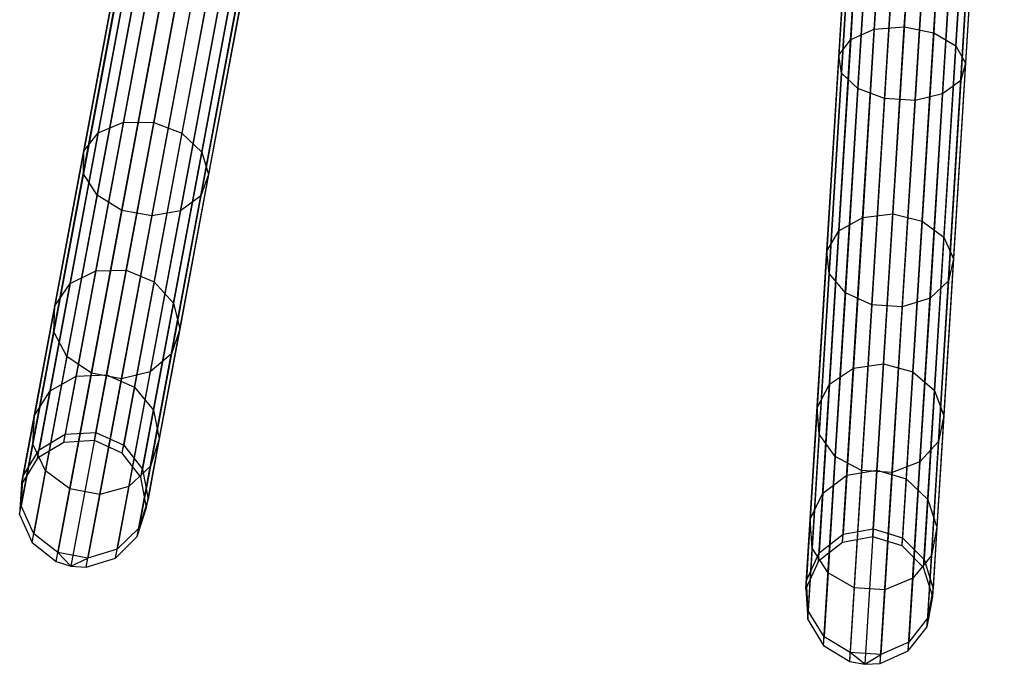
# Model space of a CAD drawing. Extents: x -102 to 101, y -101 to 102.
# Tile 31 of 256: x -20 to -5, y -101 to -91. Entities that reach past the tile are written whole.
import ezdxf

# ---------------------------------------------------------------- set-up
doc = ezdxf.new("R2010")
doc.units = 0
doc.header["$LTSCALE"] = 25.4
doc.layers.get('0').update_dxf_attribs({"linetype": 'CONTINUOUS'})

# ---------------------------------------------------------------- blocks, each defined once
blk = doc.blocks.new('NL2500012268_STL')
at = {"color": 0}
for p, q in [((84.36, -97.915, 306.175), (87.7, -80.043, 46.175)), ((84.36, -97.915, 306.175), (87.7, -80.043, 46.175)), ((83.882, -97.942, 306.167), (87.223, -80.07, 46.167)), ((83.882, -97.942, 306.167), (87.223, -80.07, 46.167)), ((83.471, -98.187, 306.145), (86.812, -80.316, 46.145)), ((83.471, -98.187, 306.145), (86.812, -80.316, 46.145)), ((84.795, -98.112, 306.167), (88.136, -80.241, 46.167)), ((84.795, -98.112, 306.167), (88.136, -80.241, 46.167)), ((85.089, -98.489, 306.145), (88.43, -80.618, 46.145)), ((85.089, -98.489, 306.145), (88.43, -80.618, 46.145)), ((83.223, -98.595, 306.113), (86.563, -80.723, 46.113)), ((83.223, -98.595, 306.113), (86.563, -80.723, 46.113)), ((85.174, -98.959, 306.113), (88.515, -81.088, 46.113)), ((85.174, -98.959, 306.113), (88.515, -81.088, 46.113)), ((83.192, -99.071, 306.08), (86.533, -81.2, 46.08)), ((83.192, -99.071, 306.08), (86.533, -81.2, 46.08)), ((96.53, -99.42, 306.175), (97.649, -81.273, 46.175)), ((96.53, -99.42, 306.175), (97.649, -81.273, 46.175)), ((96.059, -99.505, 306.167), (97.178, -81.359, 46.167)), ((96.059, -99.505, 306.167), (97.178, -81.359, 46.167)), ((96.987, -99.562, 306.167), (98.106, -81.416, 46.167)), ((96.987, -99.562, 306.167), (98.106, -81.416, 46.167)), ((85.03, -99.415, 306.08), (88.371, -81.543, 46.08)), ((85.03, -99.415, 306.08), (88.371, -81.543, 46.08)), ((83.387, -99.507, 306.053), (86.728, -81.636, 46.053)), ((83.387, -99.507, 306.053), (86.728, -81.636, 46.053)), ((95.682, -99.799, 306.145), (96.801, -81.653, 46.145)), ((95.682, -99.799, 306.145), (96.801, -81.653, 46.145)), ((84.691, -99.751, 306.053), (88.032, -81.88, 46.053)), ((84.691, -99.751, 306.053), (88.032, -81.88, 46.053)), ((97.325, -99.9, 306.145), (98.444, -81.754, 46.145)), ((97.325, -99.9, 306.145), (98.444, -81.754, 46.145)), ((83.763, -99.803, 306.037), (87.104, -81.932, 46.037)), ((83.763, -99.803, 306.037), (87.104, -81.932, 46.037)), ((87.334, -82.004, 46.035), (83.993, -99.876, 306.035)), ((87.334, -82.004, 46.035), (83.993, -99.876, 306.035)), ((84.234, -99.891, 306.037), (87.574, -82.02, 46.037)), ((84.234, -99.891, 306.037), (87.574, -82.02, 46.037)), ((95.485, -100.234, 306.113), (96.604, -82.088, 46.113)), ((95.485, -100.234, 306.113), (96.604, -82.088, 46.113)), ((97.467, -100.357, 306.113), (98.586, -82.21, 46.113)), ((97.467, -100.357, 306.113), (98.586, -82.21, 46.113)), ((95.514, -100.711, 306.08), (96.633, -82.564, 46.08)), ((95.514, -100.711, 306.08), (96.633, -82.564, 46.08)), ((97.38, -100.826, 306.08), (98.499, -82.68, 46.08)), ((97.38, -100.826, 306.08), (98.499, -82.68, 46.08)), ((95.761, -101.12, 306.053), (96.88, -82.973, 46.053)), ((95.761, -101.12, 306.053), (96.88, -82.973, 46.053)), ((97.084, -101.202, 306.053), (98.204, -83.055, 46.053)), ((97.084, -101.202, 306.053), (98.204, -83.055, 46.053)), ((96.17, -101.367, 306.037), (97.289, -83.221, 46.037)), ((96.17, -101.367, 306.037), (97.289, -83.221, 46.037)), ((97.526, -83.265, 46.035), (96.407, -101.411, 306.035)), ((97.526, -83.265, 46.035), (96.407, -101.411, 306.035)), ((96.648, -101.397, 306.037), (97.767, -83.25, 46.037)), ((96.648, -101.397, 306.037), (97.767, -83.25, 46.037)), ((96.398, -88.185, 325.32), (96.185, -91.645, 323.369)), ((96.398, -88.185, 325.32), (96.185, -91.645, 323.369)), ((96.764, -88.081, 325.029), (96.554, -91.484, 323.11)), ((96.764, -88.081, 325.029), (96.554, -91.484, 323.11)), ((97.022, -91.447, 323.016), (97.23, -88.064, 324.924)), ((97.022, -91.447, 323.016), (97.23, -88.064, 324.924)), ((97.691, -88.138, 325.029), (97.482, -91.542, 323.11)), ((97.691, -88.138, 325.029), (97.482, -91.542, 323.11)), ((96.218, -88.353, 325.731), (96, -91.892, 323.734)), ((96.218, -88.353, 325.731), (96, -91.892, 323.734)), ((98.041, -88.286, 325.32), (97.828, -91.746, 323.369)), ((98.041, -88.286, 325.32), (97.828, -91.746, 323.369)), ((98.2, -88.475, 325.731), (97.981, -92.015, 323.734)), ((98.2, -88.475, 325.731), (97.981, -92.015, 323.734)), ((96.264, -88.545, 326.166), (96.04, -92.17, 324.122)), ((96.264, -88.545, 326.166), (96.04, -92.17, 324.122)), ((98.13, -88.661, 326.166), (97.907, -92.285, 324.122)), ((98.13, -88.661, 326.166), (97.907, -92.285, 324.122)), ((96.526, -88.719, 326.528), (96.298, -92.413, 324.444)), ((96.526, -88.719, 326.528), (96.298, -92.413, 324.444)), ((97.849, -88.801, 326.528), (97.621, -92.495, 324.444)), ((97.849, -88.801, 326.528), (97.621, -92.495, 324.444)), ((96.943, -88.834, 326.732), (96.713, -92.568, 324.626)), ((96.943, -88.834, 326.732), (96.713, -92.568, 324.626)), ((97.421, -88.863, 326.732), (97.191, -92.597, 324.626)), ((97.421, -88.863, 326.732), (97.191, -92.597, 324.626)), ((85.358, -90.042, 323.11), (84.817, -92.94, 320.536)), ((85.358, -90.042, 323.11), (84.817, -92.94, 320.536)), ((84.973, -90.157, 323.369), (84.422, -93.102, 320.753)), ((84.973, -90.157, 323.369), (84.422, -93.102, 320.753)), ((85.289, -92.943, 320.458), (85.827, -90.063, 323.016)), ((85.289, -92.943, 320.458), (85.827, -90.063, 323.016)), ((86.272, -90.213, 323.11), (85.73, -93.111, 320.536)), ((86.272, -90.213, 323.11), (85.73, -93.111, 320.536)), ((84.758, -90.379, 323.734), (84.195, -93.393, 321.058)), ((84.758, -90.379, 323.734), (84.195, -93.393, 321.058)), ((86.591, -90.459, 323.369), (86.04, -93.405, 320.753)), ((86.591, -90.459, 323.369), (86.04, -93.405, 320.753)), ((84.765, -90.659, 324.122), (84.188, -93.745, 321.382)), ((84.765, -90.659, 324.122), (84.188, -93.745, 321.382)), ((86.71, -90.744, 323.734), (86.147, -93.757, 321.058)), ((86.71, -90.744, 323.734), (86.147, -93.757, 321.058)), ((84.99, -90.933, 324.444), (84.402, -94.078, 321.65)), ((84.99, -90.933, 324.444), (84.402, -94.078, 321.65)), ((86.603, -91.003, 324.122), (86.026, -94.088, 321.382)), ((86.603, -91.003, 324.122), (86.026, -94.088, 321.382)), ((85.383, -91.137, 324.626), (84.789, -94.316, 321.802)), ((85.383, -91.137, 324.626), (84.789, -94.316, 321.802)), ((85.854, -91.225, 324.626), (85.259, -94.404, 321.802)), ((85.854, -91.225, 324.626), (85.259, -94.404, 321.802)), ((86.294, -91.177, 324.444), (85.706, -94.322, 321.65)), ((86.294, -91.177, 324.444), (85.706, -94.322, 321.65)), ((96.185, -91.645, 323.369), (96.554, -91.484, 323.11)), ((96.185, -91.645, 323.369), (96.554, -91.484, 323.11)), ((96.554, -91.484, 323.11), (96.372, -94.426, 320.536)), ((96.554, -91.484, 323.11), (96.372, -94.426, 320.536)), ((96.554, -91.484, 323.11), (97.022, -91.447, 323.016)), ((96.554, -91.484, 323.11), (97.022, -91.447, 323.016)), ((96.841, -94.371, 320.458), (97.022, -91.447, 323.016)), ((96.841, -94.371, 320.458), (97.022, -91.447, 323.016)), ((97.022, -91.447, 323.016), (97.482, -91.542, 323.11)), ((97.022, -91.447, 323.016), (97.482, -91.542, 323.11)), ((97.482, -91.542, 323.11), (97.3, -94.484, 320.536)), ((97.482, -91.542, 323.11), (97.3, -94.484, 320.536)), ((97.482, -91.542, 323.11), (97.828, -91.746, 323.369)), ((97.482, -91.542, 323.11), (97.828, -91.746, 323.369)), ((96, -91.892, 323.734), (96.185, -91.645, 323.369)), ((96.185, -91.645, 323.369), (96, -94.636, 320.753)), ((96.185, -91.645, 323.369), (96, -94.636, 320.753)), ((96, -91.892, 323.734), (96.185, -91.645, 323.369)), ((97.828, -91.746, 323.369), (97.643, -94.737, 320.753)), ((97.828, -91.746, 323.369), (97.643, -94.737, 320.753)), ((97.828, -91.746, 323.369), (97.981, -92.015, 323.734)), ((97.828, -91.746, 323.369), (97.981, -92.015, 323.734)), ((96, -91.892, 323.734), (95.811, -94.952, 321.058)), ((96, -91.892, 323.734), (95.811, -94.952, 321.058)), ((96.04, -92.17, 324.122), (96, -91.892, 323.734)), ((96.04, -92.17, 324.122), (96, -91.892, 323.734)), ((97.981, -92.015, 323.734), (97.793, -95.074, 321.058)), ((97.981, -92.015, 323.734), (97.793, -95.074, 321.058)), ((97.981, -92.015, 323.734), (97.907, -92.285, 324.122)), ((97.981, -92.015, 323.734), (97.907, -92.285, 324.122)), ((96.04, -92.17, 324.122), (95.847, -95.303, 321.382)), ((96.04, -92.17, 324.122), (95.847, -95.303, 321.382)), ((96.298, -92.413, 324.444), (96.04, -92.17, 324.122)), ((96.298, -92.413, 324.444), (96.04, -92.17, 324.122)), ((97.907, -92.285, 324.122), (97.621, -92.495, 324.444)), ((97.907, -92.285, 324.122), (97.621, -92.495, 324.444)), ((97.907, -92.285, 324.122), (97.714, -95.418, 321.382)), ((97.907, -92.285, 324.122), (97.714, -95.418, 321.382)), ((96.298, -92.413, 324.444), (96.101, -95.607, 321.65)), ((96.298, -92.413, 324.444), (96.101, -95.607, 321.65)), ((96.713, -92.568, 324.626), (96.298, -92.413, 324.444)), ((96.713, -92.568, 324.626), (96.298, -92.413, 324.444)), ((97.621, -92.495, 324.444), (97.191, -92.597, 324.626)), ((97.621, -92.495, 324.444), (97.191, -92.597, 324.626)), ((97.621, -92.495, 324.444), (97.425, -95.689, 321.65)), ((97.621, -92.495, 324.444), (97.425, -95.689, 321.65)), ((96.713, -92.568, 324.626), (96.514, -95.795, 321.802)), ((96.713, -92.568, 324.626), (96.514, -95.795, 321.802)), ((97.191, -92.597, 324.626), (96.713, -92.568, 324.626)), ((97.191, -92.597, 324.626), (96.713, -92.568, 324.626)), ((97.191, -92.597, 324.626), (96.991, -95.825, 321.802)), ((97.191, -92.597, 324.626), (96.991, -95.825, 321.802)), ((84.817, -92.94, 320.536), (84.383, -95.261, 317.416)), ((84.817, -92.94, 320.536), (84.383, -95.261, 317.416)), ((84.422, -93.102, 320.753), (84.817, -92.94, 320.536)), ((84.422, -93.102, 320.753), (84.817, -92.94, 320.536)), ((84.817, -92.94, 320.536), (85.289, -92.943, 320.458)), ((84.817, -92.94, 320.536), (85.289, -92.943, 320.458)), ((84.858, -95.25, 317.357), (85.289, -92.943, 320.458)), ((84.858, -95.25, 317.357), (85.289, -92.943, 320.458)), ((85.289, -92.943, 320.458), (85.73, -93.111, 320.536)), ((85.289, -92.943, 320.458), (85.73, -93.111, 320.536)), ((84.422, -93.102, 320.753), (83.981, -95.462, 317.581)), ((84.422, -93.102, 320.753), (83.981, -95.462, 317.581)), ((84.195, -93.393, 321.058), (84.422, -93.102, 320.753)), ((84.195, -93.393, 321.058), (84.422, -93.102, 320.753)), ((85.73, -93.111, 320.536), (85.296, -95.432, 317.416)), ((85.73, -93.111, 320.536), (85.296, -95.432, 317.416)), ((85.73, -93.111, 320.536), (86.04, -93.405, 320.753)), ((85.73, -93.111, 320.536), (86.04, -93.405, 320.753)), ((84.195, -93.393, 321.058), (83.744, -95.807, 317.813)), ((84.195, -93.393, 321.058), (83.744, -95.807, 317.813)), ((84.188, -93.745, 321.382), (84.195, -93.393, 321.058)), ((84.188, -93.745, 321.382), (84.195, -93.393, 321.058)), ((86.04, -93.405, 320.753), (85.599, -95.765, 317.581)), ((86.04, -93.405, 320.753), (85.599, -95.765, 317.581)), ((86.04, -93.405, 320.753), (86.147, -93.757, 321.058)), ((86.04, -93.405, 320.753), (86.147, -93.757, 321.058)), ((84.188, -93.745, 321.382), (83.726, -96.217, 318.059)), ((84.188, -93.745, 321.382), (83.726, -96.217, 318.059)), ((84.402, -94.078, 321.65), (84.188, -93.745, 321.382)), ((84.402, -94.078, 321.65), (84.188, -93.745, 321.382)), ((86.147, -93.757, 321.058), (85.695, -96.172, 317.813)), ((86.147, -93.757, 321.058), (85.695, -96.172, 317.813)), ((86.147, -93.757, 321.058), (86.026, -94.088, 321.382)), ((86.147, -93.757, 321.058), (86.026, -94.088, 321.382)), ((84.402, -94.078, 321.65), (83.931, -96.598, 318.264)), ((84.402, -94.078, 321.65), (83.931, -96.598, 318.264)), ((84.789, -94.316, 321.802), (84.402, -94.078, 321.65)), ((84.789, -94.316, 321.802), (84.402, -94.078, 321.65)), ((86.026, -94.088, 321.382), (85.564, -96.561, 318.059)), ((86.026, -94.088, 321.382), (85.564, -96.561, 318.059)), ((86.026, -94.088, 321.382), (85.706, -94.322, 321.65)), ((86.026, -94.088, 321.382), (85.706, -94.322, 321.65)), ((84.789, -94.316, 321.802), (84.313, -96.863, 318.379)), ((84.789, -94.316, 321.802), (84.313, -96.863, 318.379)), ((85.259, -94.404, 321.802), (84.789, -94.316, 321.802)), ((85.259, -94.404, 321.802), (84.789, -94.316, 321.802)), ((85.706, -94.322, 321.65), (85.235, -96.842, 318.264)), ((85.706, -94.322, 321.65), (85.235, -96.842, 318.264)), ((85.706, -94.322, 321.65), (85.259, -94.404, 321.802)), ((85.706, -94.322, 321.65), (85.259, -94.404, 321.802)), ((85.259, -94.404, 321.802), (84.783, -96.951, 318.379)), ((85.259, -94.404, 321.802), (84.783, -96.951, 318.379)), ((96, -94.636, 320.753), (96.372, -94.426, 320.536)), ((96, -94.636, 320.753), (96.372, -94.426, 320.536)), ((96.372, -94.426, 320.536), (96.227, -96.784, 317.416)), ((96.372, -94.426, 320.536), (96.227, -96.784, 317.416)), ((96.372, -94.426, 320.536), (96.841, -94.371, 320.458)), ((96.372, -94.426, 320.536), (96.841, -94.371, 320.458)), ((96.697, -96.715, 317.357), (96.841, -94.371, 320.458)), ((96.697, -96.715, 317.357), (96.841, -94.371, 320.458)), ((96.841, -94.371, 320.458), (97.3, -94.484, 320.536)), ((96.841, -94.371, 320.458), (97.3, -94.484, 320.536)), ((97.3, -94.484, 320.536), (97.155, -96.841, 317.416)), ((97.3, -94.484, 320.536), (97.155, -96.841, 317.416)), ((97.3, -94.484, 320.536), (97.643, -94.737, 320.753)), ((97.3, -94.484, 320.536), (97.643, -94.737, 320.753)), ((95.811, -94.952, 321.058), (96, -94.636, 320.753)), ((95.811, -94.952, 321.058), (96, -94.636, 320.753)), ((96, -94.636, 320.753), (95.853, -97.032, 317.581)), ((96, -94.636, 320.753), (95.853, -97.032, 317.581)), ((97.643, -94.737, 320.753), (97.496, -97.134, 317.581)), ((97.643, -94.737, 320.753), (97.496, -97.134, 317.581)), ((97.643, -94.737, 320.753), (97.793, -95.074, 321.058)), ((97.643, -94.737, 320.753), (97.793, -95.074, 321.058)), ((95.811, -94.952, 321.058), (95.66, -97.404, 317.813)), ((95.811, -94.952, 321.058), (95.66, -97.404, 317.813)), ((95.847, -95.303, 321.382), (95.811, -94.952, 321.058)), ((95.847, -95.303, 321.382), (95.811, -94.952, 321.058)), ((97.793, -95.074, 321.058), (97.641, -97.526, 317.813)), ((97.793, -95.074, 321.058), (97.641, -97.526, 317.813)), ((97.793, -95.074, 321.058), (97.714, -95.418, 321.382)), ((97.793, -95.074, 321.058), (97.714, -95.418, 321.382)), ((83.981, -95.462, 317.581), (84.383, -95.261, 317.416)), ((83.981, -95.462, 317.581), (84.383, -95.261, 317.416)), ((84.383, -95.261, 317.416), (84.075, -96.91, 313.881)), ((84.383, -95.261, 317.416), (84.075, -96.91, 313.881)), ((84.383, -95.261, 317.416), (84.858, -95.25, 317.357)), ((84.383, -95.261, 317.416), (84.858, -95.25, 317.357)), ((84.551, -96.889, 313.842), (84.858, -95.25, 317.357)), ((84.551, -96.889, 313.842), (84.858, -95.25, 317.357)), ((84.858, -95.25, 317.357), (85.296, -95.432, 317.416)), ((84.858, -95.25, 317.357), (85.296, -95.432, 317.416)), ((85.296, -95.432, 317.416), (84.988, -97.08, 313.881)), ((85.296, -95.432, 317.416), (84.988, -97.08, 313.881)), ((85.296, -95.432, 317.416), (85.599, -95.765, 317.581)), ((85.296, -95.432, 317.416), (85.599, -95.765, 317.581)), ((95.847, -95.303, 321.382), (95.692, -97.813, 318.059)), ((95.847, -95.303, 321.382), (95.692, -97.813, 318.059)), ((96.101, -95.607, 321.65), (95.847, -95.303, 321.382)), ((96.101, -95.607, 321.65), (95.847, -95.303, 321.382)), ((97.714, -95.418, 321.382), (97.425, -95.689, 321.65)), ((97.714, -95.418, 321.382), (97.425, -95.689, 321.65)), ((97.714, -95.418, 321.382), (97.559, -97.928, 318.059)), ((97.714, -95.418, 321.382), (97.559, -97.928, 318.059)), ((83.981, -95.462, 317.581), (83.668, -97.138, 313.987)), ((83.981, -95.462, 317.581), (83.668, -97.138, 313.987)), ((83.744, -95.807, 317.813), (83.981, -95.462, 317.581)), ((83.744, -95.807, 317.813), (83.981, -95.462, 317.581)), ((96.101, -95.607, 321.65), (95.943, -98.166, 318.264)), ((96.101, -95.607, 321.65), (95.943, -98.166, 318.264)), ((96.514, -95.795, 321.802), (96.101, -95.607, 321.65)), ((96.514, -95.795, 321.802), (96.101, -95.607, 321.65)), ((97.425, -95.689, 321.65), (96.991, -95.825, 321.802)), ((97.425, -95.689, 321.65), (96.991, -95.825, 321.802)), ((97.425, -95.689, 321.65), (97.267, -98.247, 318.264)), ((97.425, -95.689, 321.65), (97.267, -98.247, 318.264)), ((83.744, -95.807, 317.813), (83.423, -97.521, 314.136)), ((83.744, -95.807, 317.813), (83.423, -97.521, 314.136)), ((83.726, -96.217, 318.059), (83.744, -95.807, 317.813)), ((83.726, -96.217, 318.059), (83.744, -95.807, 317.813)), ((85.599, -95.765, 317.581), (85.285, -97.44, 313.987)), ((85.599, -95.765, 317.581), (85.285, -97.44, 313.987)), ((85.599, -95.765, 317.581), (85.695, -96.172, 317.813)), ((85.599, -95.765, 317.581), (85.695, -96.172, 317.813)), ((96.514, -95.795, 321.802), (96.354, -98.382, 318.379)), ((96.514, -95.795, 321.802), (96.354, -98.382, 318.379)), ((96.991, -95.825, 321.802), (96.514, -95.795, 321.802)), ((96.991, -95.825, 321.802), (96.514, -95.795, 321.802)), ((96.991, -95.825, 321.802), (96.832, -98.411, 318.379)), ((96.991, -95.825, 321.802), (96.832, -98.411, 318.379)), ((85.695, -96.172, 317.813), (85.375, -97.886, 314.136)), ((85.695, -96.172, 317.813), (85.375, -97.886, 314.136)), ((85.695, -96.172, 317.813), (85.564, -96.561, 318.059)), ((85.695, -96.172, 317.813), (85.564, -96.561, 318.059)), ((83.726, -96.217, 318.059), (83.398, -97.972, 314.295)), ((83.726, -96.217, 318.059), (83.398, -97.972, 314.295)), ((83.931, -96.598, 318.264), (83.726, -96.217, 318.059)), ((83.931, -96.598, 318.264), (83.726, -96.217, 318.059)), ((83.931, -96.598, 318.264), (83.597, -98.387, 314.426)), ((83.931, -96.598, 318.264), (83.597, -98.387, 314.426)), ((84.313, -96.863, 318.379), (83.931, -96.598, 318.264)), ((84.313, -96.863, 318.379), (83.931, -96.598, 318.264)), ((85.564, -96.561, 318.059), (85.235, -96.842, 318.264)), ((85.564, -96.561, 318.059), (85.235, -96.842, 318.264)), ((85.564, -96.561, 318.059), (85.236, -98.316, 314.295)), ((85.564, -96.561, 318.059), (85.236, -98.316, 314.295)), ((95.853, -97.032, 317.581), (96.227, -96.784, 317.416)), ((95.853, -97.032, 317.581), (96.227, -96.784, 317.416)), ((96.227, -96.784, 317.416), (96.124, -98.457, 313.881)), ((96.227, -96.784, 317.416), (96.124, -98.457, 313.881)), ((96.227, -96.784, 317.416), (96.697, -96.715, 317.357)), ((96.227, -96.784, 317.416), (96.697, -96.715, 317.357)), ((96.594, -98.378, 313.842), (96.697, -96.715, 317.357)), ((96.594, -98.378, 313.842), (96.697, -96.715, 317.357)), ((96.697, -96.715, 317.357), (97.155, -96.841, 317.416)), ((96.697, -96.715, 317.357), (97.155, -96.841, 317.416)), ((83.668, -97.138, 313.987), (84.075, -96.91, 313.881)), ((83.668, -97.138, 313.987), (84.075, -96.91, 313.881)), ((84.075, -96.91, 313.881), (83.905, -97.816, 310.078)), ((84.075, -96.91, 313.881), (83.905, -97.816, 310.078)), ((84.313, -96.863, 318.379), (83.975, -98.671, 314.5)), ((84.313, -96.863, 318.379), (83.975, -98.671, 314.5)), ((84.075, -96.91, 313.881), (84.551, -96.889, 313.842)), ((84.075, -96.91, 313.881), (84.551, -96.889, 313.842)), ((84.783, -96.951, 318.379), (84.313, -96.863, 318.379)), ((84.783, -96.951, 318.379), (84.313, -96.863, 318.379)), ((84.383, -97.79, 310.062), (84.551, -96.889, 313.842)), ((84.383, -97.79, 310.062), (84.551, -96.889, 313.842)), ((84.783, -96.951, 318.379), (84.445, -98.759, 314.5)), ((84.783, -96.951, 318.379), (84.445, -98.759, 314.5)), ((84.551, -96.889, 313.842), (84.988, -97.08, 313.881)), ((84.551, -96.889, 313.842), (84.988, -97.08, 313.881)), ((85.235, -96.842, 318.264), (84.783, -96.951, 318.379)), ((85.235, -96.842, 318.264), (84.783, -96.951, 318.379)), ((85.235, -96.842, 318.264), (84.9, -98.631, 314.426)), ((85.235, -96.842, 318.264), (84.9, -98.631, 314.426)), ((97.155, -96.841, 317.416), (97.051, -98.515, 313.881)), ((97.155, -96.841, 317.416), (97.051, -98.515, 313.881)), ((97.155, -96.841, 317.416), (97.496, -97.134, 317.581)), ((97.155, -96.841, 317.416), (97.496, -97.134, 317.581)), ((84.988, -97.08, 313.881), (84.819, -97.987, 310.078)), ((84.988, -97.08, 313.881), (84.819, -97.987, 310.078)), ((84.988, -97.08, 313.881), (85.285, -97.44, 313.987)), ((84.988, -97.08, 313.881), (85.285, -97.44, 313.987)), ((95.66, -97.404, 317.813), (95.853, -97.032, 317.581)), ((95.66, -97.404, 317.813), (95.853, -97.032, 317.581)), ((95.853, -97.032, 317.581), (95.748, -98.734, 313.987)), ((95.853, -97.032, 317.581), (95.748, -98.734, 313.987)), ((97.496, -97.134, 317.581), (97.391, -98.835, 313.987)), ((97.496, -97.134, 317.581), (97.391, -98.835, 313.987)), ((97.496, -97.134, 317.581), (97.641, -97.526, 317.813)), ((97.496, -97.134, 317.581), (97.641, -97.526, 317.813)), ((83.423, -97.521, 314.136), (83.668, -97.138, 313.987)), ((83.423, -97.521, 314.136), (83.668, -97.138, 313.987)), ((83.668, -97.138, 313.987), (83.495, -98.059, 310.12)), ((83.668, -97.138, 313.987), (83.495, -98.059, 310.12)), ((85.285, -97.44, 313.987), (85.113, -98.361, 310.12)), ((85.285, -97.44, 313.987), (85.113, -98.361, 310.12)), ((85.285, -97.44, 313.987), (85.375, -97.886, 314.136)), ((85.285, -97.44, 313.987), (85.375, -97.886, 314.136)), ((95.66, -97.404, 317.813), (95.552, -99.145, 314.136)), ((95.66, -97.404, 317.813), (95.552, -99.145, 314.136)), ((95.692, -97.813, 318.059), (95.66, -97.404, 317.813)), ((95.692, -97.813, 318.059), (95.66, -97.404, 317.813)), ((83.423, -97.521, 314.136), (83.247, -98.464, 310.181)), ((83.423, -97.521, 314.136), (83.247, -98.464, 310.181)), ((83.398, -97.972, 314.295), (83.423, -97.521, 314.136)), ((83.398, -97.972, 314.295), (83.423, -97.521, 314.136)), ((97.641, -97.526, 317.813), (97.534, -99.267, 314.136)), ((97.641, -97.526, 317.813), (97.534, -99.267, 314.136)), ((97.641, -97.526, 317.813), (97.559, -97.928, 318.059)), ((97.641, -97.526, 317.813), (97.559, -97.928, 318.059)), ((83.495, -98.059, 310.12), (83.905, -97.816, 310.078)), ((83.495, -98.059, 310.12), (83.905, -97.816, 310.078)), ((83.882, -97.942, 306.167), (83.905, -97.816, 310.078)), ((83.882, -97.942, 306.167), (83.905, -97.816, 310.078)), ((83.905, -97.816, 310.078), (84.383, -97.79, 310.062)), ((83.905, -97.816, 310.078), (84.383, -97.79, 310.062)), ((84.36, -97.915, 306.175), (84.383, -97.79, 310.062)), ((84.36, -97.915, 306.175), (84.383, -97.79, 310.062)), ((84.383, -97.79, 310.062), (84.819, -97.987, 310.078)), ((84.383, -97.79, 310.062), (84.819, -97.987, 310.078)), ((85.375, -97.886, 314.136), (85.199, -98.829, 310.181)), ((85.375, -97.886, 314.136), (85.199, -98.829, 310.181)), ((85.375, -97.886, 314.136), (85.236, -98.316, 314.295)), ((85.375, -97.886, 314.136), (85.236, -98.316, 314.295)), ((95.692, -97.813, 318.059), (95.582, -99.595, 314.295)), ((95.692, -97.813, 318.059), (95.582, -99.595, 314.295)), ((95.943, -98.166, 318.264), (95.692, -97.813, 318.059)), ((95.943, -98.166, 318.264), (95.692, -97.813, 318.059)), ((83.398, -97.972, 314.295), (83.217, -98.937, 310.245)), ((83.398, -97.972, 314.295), (83.217, -98.937, 310.245)), ((83.597, -98.387, 314.426), (83.398, -97.972, 314.295)), ((83.597, -98.387, 314.426), (83.398, -97.972, 314.295)), ((83.882, -97.942, 306.167), (83.471, -98.187, 306.145)), ((83.882, -97.942, 306.167), (83.471, -98.187, 306.145)), ((84.36, -97.915, 306.175), (83.882, -97.942, 306.167)), ((84.36, -97.915, 306.175), (83.882, -97.942, 306.167)), ((84.795, -98.112, 306.167), (84.36, -97.915, 306.175)), ((84.795, -98.112, 306.167), (84.36, -97.915, 306.175)), ((84.795, -98.112, 306.167), (84.819, -97.987, 310.078)), ((84.795, -98.112, 306.167), (84.819, -97.987, 310.078)), ((84.819, -97.987, 310.078), (85.113, -98.361, 310.12)), ((84.819, -97.987, 310.078), (85.113, -98.361, 310.12)), ((97.559, -97.928, 318.059), (97.267, -98.247, 318.264)), ((97.559, -97.928, 318.059), (97.267, -98.247, 318.264)), ((97.559, -97.928, 318.059), (97.449, -99.71, 314.295)), ((97.559, -97.928, 318.059), (97.449, -99.71, 314.295)), ((83.471, -98.187, 306.145), (83.223, -98.595, 306.113)), ((83.471, -98.187, 306.145), (83.223, -98.595, 306.113)), ((83.247, -98.464, 310.181), (83.495, -98.059, 310.12)), ((83.247, -98.464, 310.181), (83.495, -98.059, 310.12)), ((83.471, -98.187, 306.145), (83.495, -98.059, 310.12)), ((83.471, -98.187, 306.145), (83.495, -98.059, 310.12)), ((85.089, -98.489, 306.145), (84.795, -98.112, 306.167)), ((85.089, -98.489, 306.145), (84.795, -98.112, 306.167)), ((95.943, -98.166, 318.264), (95.831, -99.982, 314.426)), ((95.943, -98.166, 318.264), (95.831, -99.982, 314.426)), ((96.354, -98.382, 318.379), (95.943, -98.166, 318.264)), ((96.354, -98.382, 318.379), (95.943, -98.166, 318.264)), ((85.236, -98.316, 314.295), (84.9, -98.631, 314.426)), ((85.236, -98.316, 314.295), (84.9, -98.631, 314.426)), ((85.236, -98.316, 314.295), (85.055, -99.281, 310.245)), ((85.236, -98.316, 314.295), (85.055, -99.281, 310.245)), ((85.089, -98.489, 306.145), (85.113, -98.361, 310.12)), ((85.089, -98.489, 306.145), (85.113, -98.361, 310.12)), ((85.113, -98.361, 310.12), (85.199, -98.829, 310.181)), ((85.113, -98.361, 310.12), (85.199, -98.829, 310.181)), ((97.267, -98.247, 318.264), (96.832, -98.411, 318.379)), ((97.267, -98.247, 318.264), (96.832, -98.411, 318.379)), ((97.267, -98.247, 318.264), (97.155, -100.064, 314.426)), ((97.267, -98.247, 318.264), (97.155, -100.064, 314.426)), ((83.217, -98.937, 310.245), (83.247, -98.464, 310.181)), ((83.217, -98.937, 310.245), (83.247, -98.464, 310.181)), ((83.223, -98.595, 306.113), (83.247, -98.464, 310.181)), ((83.223, -98.595, 306.113), (83.247, -98.464, 310.181)), ((83.597, -98.387, 314.426), (83.413, -99.371, 310.298)), ((83.597, -98.387, 314.426), (83.413, -99.371, 310.298)), ((83.975, -98.671, 314.5), (83.597, -98.387, 314.426)), ((83.975, -98.671, 314.5), (83.597, -98.387, 314.426)), ((85.174, -98.959, 306.113), (85.089, -98.489, 306.145)), ((85.174, -98.959, 306.113), (85.089, -98.489, 306.145)), ((95.748, -98.734, 313.987), (96.124, -98.457, 313.881)), ((95.748, -98.734, 313.987), (96.124, -98.457, 313.881)), ((96.124, -98.457, 313.881), (96.067, -99.377, 310.078)), ((96.124, -98.457, 313.881), (96.067, -99.377, 310.078)), ((96.124, -98.457, 313.881), (96.594, -98.378, 313.842)), ((96.124, -98.457, 313.881), (96.594, -98.378, 313.842)), ((96.354, -98.382, 318.379), (96.241, -100.218, 314.5)), ((96.354, -98.382, 318.379), (96.241, -100.218, 314.5)), ((96.832, -98.411, 318.379), (96.354, -98.382, 318.379)), ((96.832, -98.411, 318.379), (96.354, -98.382, 318.379)), ((96.538, -99.293, 310.062), (96.594, -98.378, 313.842)), ((96.538, -99.293, 310.062), (96.594, -98.378, 313.842)), ((96.594, -98.378, 313.842), (97.051, -98.515, 313.881)), ((96.594, -98.378, 313.842), (97.051, -98.515, 313.881)), ((96.832, -98.411, 318.379), (96.719, -100.247, 314.5)), ((96.832, -98.411, 318.379), (96.719, -100.247, 314.5)), ((97.051, -98.515, 313.881), (96.995, -99.435, 310.078)), ((97.051, -98.515, 313.881), (96.995, -99.435, 310.078)), ((97.051, -98.515, 313.881), (97.391, -98.835, 313.987)), ((97.051, -98.515, 313.881), (97.391, -98.835, 313.987)), ((83.223, -98.595, 306.113), (83.192, -99.071, 306.08)), ((83.223, -98.595, 306.113), (83.192, -99.071, 306.08)), ((83.975, -98.671, 314.5), (83.789, -99.665, 310.328)), ((83.975, -98.671, 314.5), (83.789, -99.665, 310.328)), ((84.445, -98.759, 314.5), (83.975, -98.671, 314.5)), ((84.445, -98.759, 314.5), (83.975, -98.671, 314.5)), ((84.9, -98.631, 314.426), (84.445, -98.759, 314.5)), ((84.9, -98.631, 314.426), (84.445, -98.759, 314.5)), ((84.9, -98.631, 314.426), (84.716, -99.614, 310.298)), ((84.9, -98.631, 314.426), (84.716, -99.614, 310.298)), ((84.445, -98.759, 314.5), (84.259, -99.753, 310.328)), ((84.445, -98.759, 314.5), (84.259, -99.753, 310.328)), ((85.199, -98.829, 310.181), (85.055, -99.281, 310.245)), ((85.199, -98.829, 310.181), (85.055, -99.281, 310.245)), ((85.174, -98.959, 306.113), (85.199, -98.829, 310.181)), ((85.174, -98.959, 306.113), (85.199, -98.829, 310.181)), ((95.552, -99.145, 314.136), (95.748, -98.734, 313.987)), ((95.552, -99.145, 314.136), (95.748, -98.734, 313.987)), ((95.748, -98.734, 313.987), (95.69, -99.669, 310.12)), ((95.748, -98.734, 313.987), (95.69, -99.669, 310.12)), ((83.192, -99.071, 306.08), (83.217, -98.937, 310.245)), ((83.192, -99.071, 306.08), (83.217, -98.937, 310.245)), ((83.413, -99.371, 310.298), (83.217, -98.937, 310.245)), ((83.413, -99.371, 310.298), (83.217, -98.937, 310.245)), ((85.03, -99.415, 306.08), (85.174, -98.959, 306.113)), ((85.03, -99.415, 306.08), (85.174, -98.959, 306.113)), ((97.391, -98.835, 313.987), (97.333, -99.771, 310.12)), ((97.391, -98.835, 313.987), (97.333, -99.771, 310.12)), ((97.391, -98.835, 313.987), (97.534, -99.267, 314.136)), ((97.391, -98.835, 313.987), (97.534, -99.267, 314.136)), ((83.192, -99.071, 306.08), (83.387, -99.507, 306.053)), ((83.192, -99.071, 306.08), (83.387, -99.507, 306.053)), ((85.055, -99.281, 310.245), (84.716, -99.614, 310.298)), ((85.055, -99.281, 310.245), (84.716, -99.614, 310.298)), ((85.03, -99.415, 306.08), (85.055, -99.281, 310.245)), ((85.03, -99.415, 306.08), (85.055, -99.281, 310.245)), ((95.552, -99.145, 314.136), (95.493, -100.101, 310.181)), ((95.552, -99.145, 314.136), (95.493, -100.101, 310.181)), ((95.582, -99.595, 314.295), (95.552, -99.145, 314.136)), ((95.582, -99.595, 314.295), (95.552, -99.145, 314.136)), ((97.534, -99.267, 314.136), (97.449, -99.71, 314.295)), ((97.534, -99.267, 314.136), (97.449, -99.71, 314.295)), ((97.534, -99.267, 314.136), (97.475, -100.224, 310.181)), ((97.534, -99.267, 314.136), (97.475, -100.224, 310.181)), ((83.387, -99.507, 306.053), (83.413, -99.371, 310.298)), ((83.387, -99.507, 306.053), (83.413, -99.371, 310.298)), ((83.789, -99.665, 310.328), (83.413, -99.371, 310.298)), ((83.789, -99.665, 310.328), (83.413, -99.371, 310.298)), ((84.691, -99.751, 306.053), (85.03, -99.415, 306.08)), ((84.691, -99.751, 306.053), (85.03, -99.415, 306.08)), ((95.69, -99.669, 310.12), (96.067, -99.377, 310.078)), ((95.69, -99.669, 310.12), (96.067, -99.377, 310.078)), ((96.059, -99.505, 306.167), (96.067, -99.377, 310.078)), ((96.059, -99.505, 306.167), (96.067, -99.377, 310.078)), ((96.53, -99.42, 306.175), (96.059, -99.505, 306.167)), ((96.53, -99.42, 306.175), (96.059, -99.505, 306.167)), ((96.067, -99.377, 310.078), (96.538, -99.293, 310.062)), ((96.067, -99.377, 310.078), (96.538, -99.293, 310.062)), ((96.53, -99.42, 306.175), (96.538, -99.293, 310.062)), ((96.53, -99.42, 306.175), (96.538, -99.293, 310.062)), ((96.987, -99.562, 306.167), (96.53, -99.42, 306.175)), ((96.987, -99.562, 306.167), (96.53, -99.42, 306.175)), ((96.538, -99.293, 310.062), (96.995, -99.435, 310.078)), ((96.538, -99.293, 310.062), (96.995, -99.435, 310.078)), ((96.987, -99.562, 306.167), (96.995, -99.435, 310.078)), ((96.987, -99.562, 306.167), (96.995, -99.435, 310.078)), ((96.995, -99.435, 310.078), (97.333, -99.771, 310.12)), ((96.995, -99.435, 310.078), (97.333, -99.771, 310.12)), ((83.387, -99.507, 306.053), (83.763, -99.803, 306.037)), ((83.387, -99.507, 306.053), (83.763, -99.803, 306.037)), ((95.582, -99.595, 314.295), (95.522, -100.575, 310.245)), ((95.582, -99.595, 314.295), (95.522, -100.575, 310.245)), ((95.831, -99.982, 314.426), (95.582, -99.595, 314.295)), ((95.831, -99.982, 314.426), (95.582, -99.595, 314.295)), ((96.059, -99.505, 306.167), (95.682, -99.799, 306.145)), ((96.059, -99.505, 306.167), (95.682, -99.799, 306.145)), ((97.325, -99.9, 306.145), (96.987, -99.562, 306.167)), ((97.325, -99.9, 306.145), (96.987, -99.562, 306.167)), ((83.763, -99.803, 306.037), (83.789, -99.665, 310.328)), ((83.763, -99.803, 306.037), (83.789, -99.665, 310.328)), ((83.993, -99.876, 306.035), (83.789, -99.665, 310.328)), ((83.993, -99.876, 306.035), (83.789, -99.665, 310.328)), ((84.259, -99.753, 310.328), (83.789, -99.665, 310.328)), ((84.259, -99.753, 310.328), (83.789, -99.665, 310.328)), ((84.234, -99.891, 306.037), (84.691, -99.751, 306.053)), ((84.234, -99.891, 306.037), (84.691, -99.751, 306.053)), ((84.716, -99.614, 310.298), (84.259, -99.753, 310.328)), ((84.716, -99.614, 310.298), (84.259, -99.753, 310.328)), ((84.691, -99.751, 306.053), (84.716, -99.614, 310.298)), ((84.691, -99.751, 306.053), (84.716, -99.614, 310.298)), ((95.493, -100.101, 310.181), (95.69, -99.669, 310.12)), ((95.493, -100.101, 310.181), (95.69, -99.669, 310.12)), ((95.682, -99.799, 306.145), (95.69, -99.669, 310.12)), ((95.682, -99.799, 306.145), (95.69, -99.669, 310.12)), ((97.449, -99.71, 314.295), (97.155, -100.064, 314.426)), ((97.449, -99.71, 314.295), (97.155, -100.064, 314.426)), ((97.449, -99.71, 314.295), (97.388, -100.69, 310.245)), ((97.449, -99.71, 314.295), (97.388, -100.69, 310.245)), ((83.763, -99.803, 306.037), (83.993, -99.876, 306.035)), ((83.763, -99.803, 306.037), (83.993, -99.876, 306.035)), ((83.993, -99.876, 306.035), (84.259, -99.753, 310.328)), ((83.993, -99.876, 306.035), (84.259, -99.753, 310.328)), ((83.993, -99.876, 306.035), (84.234, -99.891, 306.037)), ((83.993, -99.876, 306.035), (84.234, -99.891, 306.037)), ((84.234, -99.891, 306.037), (84.259, -99.753, 310.328)), ((84.234, -99.891, 306.037), (84.259, -99.753, 310.328)), ((95.682, -99.799, 306.145), (95.485, -100.234, 306.113)), ((95.682, -99.799, 306.145), (95.485, -100.234, 306.113)), ((97.325, -99.9, 306.145), (97.333, -99.771, 310.12)), ((97.325, -99.9, 306.145), (97.333, -99.771, 310.12)), ((97.467, -100.357, 306.113), (97.325, -99.9, 306.145)), ((97.467, -100.357, 306.113), (97.325, -99.9, 306.145)), ((97.333, -99.771, 310.12), (97.475, -100.224, 310.181)), ((97.333, -99.771, 310.12), (97.475, -100.224, 310.181)), ((95.831, -99.982, 314.426), (95.769, -100.981, 310.298)), ((95.831, -99.982, 314.426), (95.769, -100.981, 310.298)), ((96.241, -100.218, 314.5), (95.831, -99.982, 314.426)), ((96.241, -100.218, 314.5), (95.831, -99.982, 314.426)), ((95.485, -100.234, 306.113), (95.493, -100.101, 310.181)), ((95.485, -100.234, 306.113), (95.493, -100.101, 310.181)), ((95.522, -100.575, 310.245), (95.493, -100.101, 310.181)), ((95.522, -100.575, 310.245), (95.493, -100.101, 310.181)), ((97.155, -100.064, 314.426), (96.719, -100.247, 314.5)), ((97.155, -100.064, 314.426), (96.719, -100.247, 314.5)), ((97.155, -100.064, 314.426), (97.093, -101.063, 310.298)), ((97.155, -100.064, 314.426), (97.093, -101.063, 310.298)), ((95.485, -100.234, 306.113), (95.514, -100.711, 306.08)), ((95.485, -100.234, 306.113), (95.514, -100.711, 306.08)), ((96.241, -100.218, 314.5), (96.179, -101.227, 310.328)), ((96.241, -100.218, 314.5), (96.179, -101.227, 310.328)), ((96.719, -100.247, 314.5), (96.241, -100.218, 314.5)), ((96.719, -100.247, 314.5), (96.241, -100.218, 314.5)), ((96.719, -100.247, 314.5), (96.656, -101.257, 310.328)), ((96.719, -100.247, 314.5), (96.656, -101.257, 310.328)), ((97.38, -100.826, 306.08), (97.467, -100.357, 306.113)), ((97.38, -100.826, 306.08), (97.467, -100.357, 306.113)), ((97.475, -100.224, 310.181), (97.388, -100.69, 310.245)), ((97.475, -100.224, 310.181), (97.388, -100.69, 310.245)), ((97.467, -100.357, 306.113), (97.475, -100.224, 310.181)), ((97.467, -100.357, 306.113), (97.475, -100.224, 310.181)), ((95.514, -100.711, 306.08), (95.522, -100.575, 310.245)), ((95.514, -100.711, 306.08), (95.522, -100.575, 310.245)), ((95.769, -100.981, 310.298), (95.522, -100.575, 310.245)), ((95.769, -100.981, 310.298), (95.522, -100.575, 310.245)), ((95.514, -100.711, 306.08), (95.761, -101.12, 306.053)), ((95.514, -100.711, 306.08), (95.761, -101.12, 306.053)), ((97.084, -101.202, 306.053), (97.38, -100.826, 306.08)), ((97.084, -101.202, 306.053), (97.38, -100.826, 306.08)), ((97.388, -100.69, 310.245), (97.093, -101.063, 310.298)), ((97.388, -100.69, 310.245), (97.093, -101.063, 310.298)), ((97.38, -100.826, 306.08), (97.388, -100.69, 310.245)), ((97.38, -100.826, 306.08), (97.388, -100.69, 310.245)), ((95.761, -101.12, 306.053), (95.769, -100.981, 310.298)), ((95.761, -101.12, 306.053), (95.769, -100.981, 310.298)), ((96.179, -101.227, 310.328), (95.769, -100.981, 310.298)), ((96.179, -101.227, 310.328), (95.769, -100.981, 310.298)), ((95.761, -101.12, 306.053), (96.17, -101.367, 306.037)), ((95.761, -101.12, 306.053), (96.17, -101.367, 306.037)), ((97.093, -101.063, 310.298), (96.656, -101.257, 310.328)), ((97.093, -101.063, 310.298), (96.656, -101.257, 310.328)), ((97.084, -101.202, 306.053), (97.093, -101.063, 310.298)), ((97.084, -101.202, 306.053), (97.093, -101.063, 310.298)), ((96.17, -101.367, 306.037), (96.179, -101.227, 310.328)), ((96.17, -101.367, 306.037), (96.179, -101.227, 310.328)), ((96.407, -101.411, 306.035), (96.179, -101.227, 310.328)), ((96.407, -101.411, 306.035), (96.179, -101.227, 310.328)), ((96.656, -101.257, 310.328), (96.179, -101.227, 310.328)), ((96.656, -101.257, 310.328), (96.179, -101.227, 310.328)), ((96.407, -101.411, 306.035), (96.656, -101.257, 310.328)), ((96.407, -101.411, 306.035), (96.656, -101.257, 310.328)), ((96.648, -101.397, 306.037), (97.084, -101.202, 306.053)), ((96.648, -101.397, 306.037), (97.084, -101.202, 306.053)), ((96.648, -101.397, 306.037), (96.656, -101.257, 310.328)), ((96.648, -101.397, 306.037), (96.656, -101.257, 310.328)), ((96.17, -101.367, 306.037), (96.407, -101.411, 306.035)), ((96.17, -101.367, 306.037), (96.407, -101.411, 306.035)), ((96.407, -101.411, 306.035), (96.648, -101.397, 306.037)), ((96.407, -101.411, 306.035), (96.648, -101.397, 306.037))]:
    blk.add_line(p, q, dxfattribs=at)

msp = doc.modelspace()

# ---------------------------------------------------------------- block references
at = {"color": 0}
msp.add_blockref('NL2500012268_STL', (-103.369, -0.081, -1716.928), dxfattribs=at)

doc.saveas('drawing.dxf')
